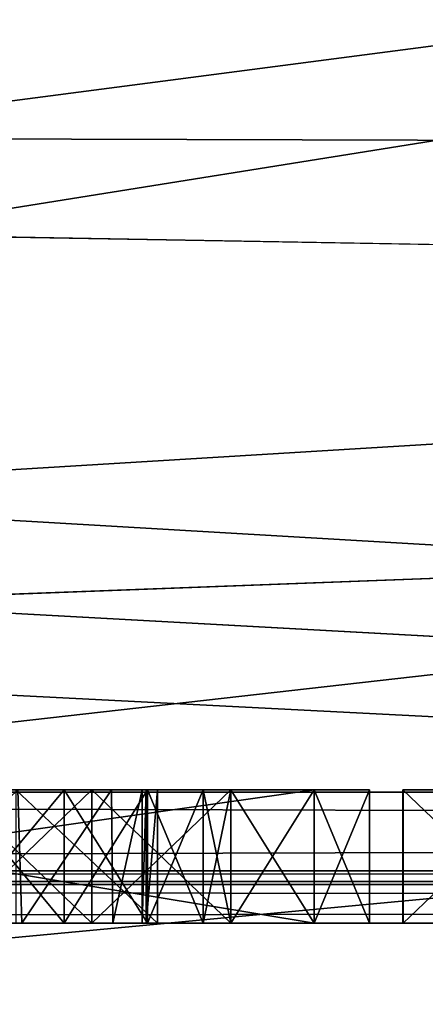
# Model space of a CAD drawing. Header units: millimetres. Extents: x -52 to 107, y -6 to 112.
# Tile 26 of 256: x 1.4 to 2.92, y -2.05 to 1.64. Entities that reach past the tile are written whole.
import ezdxf

# ---------------------------------------------------------------- set-up
doc = ezdxf.new("R2010")
doc.units = ezdxf.units.MM
doc.header["$LTSCALE"] = 65.185185
for name, color, linetype in [('175', 7, 'CONTINUOUS'), ('176', 7, 'CONTINUOUS'), ('177', 7, 'CONTINUOUS'), ('178', 7, 'CONTINUOUS'), ('179', 7, 'CONTINUOUS'), ('180', 7, 'CONTINUOUS'), ('181', 7, 'CONTINUOUS'), ('182', 7, 'CONTINUOUS'), ('183', 7, 'CONTINUOUS'), ('194', 7, 'CONTINUOUS'), ('195', 7, 'CONTINUOUS'), ('196', 7, 'CONTINUOUS'), ('197', 7, 'CONTINUOUS'), ('198', 7, 'CONTINUOUS'), ('199', 7, 'CONTINUOUS'), ('200', 7, 'CONTINUOUS'), ('201', 7, 'CONTINUOUS'), ('202', 7, 'CONTINUOUS'), ('207', 7, 'CONTINUOUS'), ('208', 7, 'CONTINUOUS'), ('209', 7, 'CONTINUOUS'), ('259', 7, 'CONTINUOUS'), ('260', 7, 'CONTINUOUS'), ('268', 7, 'CONTINUOUS'), ('269', 7, 'CONTINUOUS'), ('274', 7, 'CONTINUOUS'), ('275', 7, 'CONTINUOUS'), ('276', 7, 'CONTINUOUS'), ('277', 7, 'CONTINUOUS'), ('279', 7, 'CONTINUOUS'), ('281', 7, 'CONTINUOUS'), ('2974', 7, 'CONTINUOUS'), ('2975', 7, 'CONTINUOUS'), ('2976', 7, 'CONTINUOUS'), ('327', 7, 'CONTINUOUS'), ('339', 7, 'CONTINUOUS'), ('63', 7, 'CONTINUOUS'), ('65', 7, 'CONTINUOUS')]:
    doc.layers.add(name, color=color, linetype=linetype)

msp = doc.modelspace()

# ---------------------------------------------------------------- linework, layer by layer
at = {"layer": '175', "color": 7, "linetype": 'CONTINUOUS', "true_color": 0x141a1c}
for points in [[(1.1458, -1.2487, -33.6596), (1.1458, -1.7487, -33.6596), (1.5625, -1.2487, -33.5532), (1.1458, -1.2487, -33.6596)], [(1.5625, -1.2487, -33.5532), (1.1458, -1.7487, -33.6596), (1.5625, -1.7487, -33.5532), (1.5625, -1.2487, -33.5532)]]:
    msp.add_3dface(points, dxfattribs=at)
at = {"layer": '176', "color": 7, "linetype": 'CONTINUOUS', "true_color": 0x141a1c}
for points in [[(1.5625, -1.2487, -33.5532), (1.5625, -1.7487, -33.5532), (1.875, -1.2487, -33.3404), (1.5625, -1.2487, -33.5532)], [(1.875, -1.2487, -33.3404), (1.5625, -1.7487, -33.5532), (1.875, -1.7487, -33.3404), (1.875, -1.2487, -33.3404)]]:
    msp.add_3dface(points, dxfattribs=at)
at = {"layer": '177', "color": 7, "linetype": 'CONTINUOUS', "true_color": 0x141a1c}
for points in [[(1.875, -1.2487, -33.3404), (1.875, -1.7487, -33.3404), (2.0833, -1.2487, -33.0213), (1.875, -1.2487, -33.3404)], [(2.0833, -1.2487, -33.0213), (1.875, -1.7487, -33.3404), (2.0833, -1.7487, -33.0213), (2.0833, -1.2487, -33.0213)]]:
    msp.add_3dface(points, dxfattribs=at)
at = {"layer": '178', "color": 7, "linetype": 'CONTINUOUS', "true_color": 0x141a1c}
for points in [[(2.0833, -1.2487, -33.0213), (2.0833, -1.7487, -33.0213), (2.1875, -1.2487, -32.7021), (2.0833, -1.2487, -33.0213)], [(2.1875, -1.2487, -32.7021), (2.0833, -1.7487, -33.0213), (2.1875, -1.7487, -32.7021), (2.1875, -1.2487, -32.7021)]]:
    msp.add_3dface(points, dxfattribs=at)
at = {"layer": '179', "color": 7, "linetype": 'CONTINUOUS', "true_color": 0x141a1c}
for points in [[(2.1875, -1.2487, -32.7021), (2.1875, -1.7487, -32.7021), (2.1875, -1.2487, -32.4894), (2.1875, -1.2487, -32.7021)], [(2.1875, -1.2487, -32.4894), (2.1875, -1.7487, -32.7021), (2.1875, -1.7487, -32.4894), (2.1875, -1.2487, -32.4894)]]:
    msp.add_3dface(points, dxfattribs=at)
at = {"layer": '180', "color": 7, "linetype": 'CONTINUOUS', "true_color": 0x141a1c}
for points in [[(2.1875, -1.2487, -32.4894), (2.1875, -1.7487, -32.4894), (2.0833, -1.2487, -32.1702), (2.1875, -1.2487, -32.4894)], [(2.0833, -1.2487, -32.1702), (2.1875, -1.7487, -32.4894), (2.0833, -1.7487, -32.1702), (2.0833, -1.2487, -32.1702)]]:
    msp.add_3dface(points, dxfattribs=at)
at = {"layer": '181', "color": 7, "linetype": 'CONTINUOUS', "true_color": 0x141a1c}
for points in [[(2.0833, -1.2487, -32.1702), (2.0833, -1.7487, -32.1702), (1.875, -1.2487, -31.8511), (2.0833, -1.2487, -32.1702)], [(1.875, -1.2487, -31.8511), (2.0833, -1.7487, -32.1702), (1.875, -1.7487, -31.8511), (1.875, -1.2487, -31.8511)]]:
    msp.add_3dface(points, dxfattribs=at)
at = {"layer": '182', "color": 7, "linetype": 'CONTINUOUS', "true_color": 0x141a1c}
for points in [[(1.875, -1.2487, -31.8511), (1.875, -1.7487, -31.8511), (1.5625, -1.2487, -31.6383), (1.875, -1.2487, -31.8511)], [(1.5625, -1.2487, -31.6383), (1.875, -1.7487, -31.8511), (1.5625, -1.7487, -31.6383), (1.5625, -1.2487, -31.6383)]]:
    msp.add_3dface(points, dxfattribs=at)
at = {"layer": '183', "color": 7, "linetype": 'CONTINUOUS', "true_color": 0x141a1c}
for points in [[(1.5625, -1.2487, -31.6383), (1.5625, -1.7487, -31.6383), (1.1458, -1.2487, -31.5319), (1.5625, -1.2487, -31.6383)], [(1.1458, -1.2487, -31.5319), (1.5625, -1.7487, -31.6383), (1.1458, -1.7487, -31.5319), (1.1458, -1.2487, -31.5319)]]:
    msp.add_3dface(points, dxfattribs=at)
at = {"layer": '194', "color": 7, "linetype": 'CONTINUOUS', "true_color": 0x141a1c}
for points in [[(1.1458, -1.2487, -31), (1.1458, -1.7487, -31), (1.6667, -1.7487, -31.1064), (1.1458, -1.2487, -31)], [(1.6667, -1.2487, -31.1064), (1.1458, -1.2487, -31), (1.6667, -1.7487, -31.1064), (1.6667, -1.2487, -31.1064)]]:
    msp.add_3dface(points, dxfattribs=at)
at = {"layer": '195', "color": 7, "linetype": 'CONTINUOUS', "true_color": 0x141a1c}
for points in [[(1.6667, -1.2487, -31.1064), (1.6667, -1.7487, -31.1064), (2.1875, -1.7487, -31.4255), (1.6667, -1.2487, -31.1064)], [(2.1875, -1.2487, -31.4255), (1.6667, -1.2487, -31.1064), (2.1875, -1.7487, -31.4255), (2.1875, -1.2487, -31.4255)]]:
    msp.add_3dface(points, dxfattribs=at)
at = {"layer": '196', "color": 7, "linetype": 'CONTINUOUS', "true_color": 0x141a1c}
for points in [[(2.1875, -1.2487, -31.4255), (2.1875, -1.7487, -31.4255), (2.5, -1.7487, -31.8511), (2.1875, -1.2487, -31.4255)], [(2.5, -1.2487, -31.8511), (2.1875, -1.2487, -31.4255), (2.5, -1.7487, -31.8511), (2.5, -1.2487, -31.8511)]]:
    msp.add_3dface(points, dxfattribs=at)
at = {"layer": '197', "color": 7, "linetype": 'CONTINUOUS', "true_color": 0x141a1c}
for points in [[(2.5, -1.2487, -31.8511), (2.5, -1.7487, -31.8511), (2.7083, -1.7487, -32.383), (2.5, -1.2487, -31.8511)], [(2.7083, -1.2487, -32.383), (2.5, -1.2487, -31.8511), (2.7083, -1.7487, -32.383), (2.7083, -1.2487, -32.383)]]:
    msp.add_3dface(points, dxfattribs=at)
at = {"layer": '198', "color": 7, "linetype": 'CONTINUOUS', "true_color": 0x141a1c}
for points in [[(2.7083, -1.2487, -32.383), (2.7083, -1.7487, -32.383), (2.7083, -1.2487, -32.8085), (2.7083, -1.2487, -32.383)], [(2.7083, -1.2487, -32.8085), (2.7083, -1.7487, -32.383), (2.7083, -1.7487, -32.8085), (2.7083, -1.2487, -32.8085)]]:
    msp.add_3dface(points, dxfattribs=at)
at = {"layer": '199', "color": 7, "linetype": 'CONTINUOUS', "true_color": 0x141a1c}
for points in [[(2.7083, -1.2487, -32.8085), (2.7083, -1.7487, -32.8085), (2.5, -1.7487, -33.3404), (2.7083, -1.2487, -32.8085)], [(2.5, -1.2487, -33.3404), (2.7083, -1.2487, -32.8085), (2.5, -1.7487, -33.3404), (2.5, -1.2487, -33.3404)]]:
    msp.add_3dface(points, dxfattribs=at)
at = {"layer": '200', "color": 7, "linetype": 'CONTINUOUS', "true_color": 0x141a1c}
for points in [[(2.5, -1.2487, -33.3404), (2.5, -1.7487, -33.3404), (2.1875, -1.7487, -33.766), (2.5, -1.2487, -33.3404)], [(2.1875, -1.2487, -33.766), (2.5, -1.2487, -33.3404), (2.1875, -1.7487, -33.766), (2.1875, -1.2487, -33.766)]]:
    msp.add_3dface(points, dxfattribs=at)
at = {"layer": '201', "color": 7, "linetype": 'CONTINUOUS', "true_color": 0x141a1c}
for points in [[(2.1875, -1.2487, -33.766), (2.1875, -1.7487, -33.766), (1.6667, -1.7487, -34.0851), (2.1875, -1.2487, -33.766)], [(1.6667, -1.2487, -34.0851), (2.1875, -1.2487, -33.766), (1.6667, -1.7487, -34.0851), (1.6667, -1.2487, -34.0851)]]:
    msp.add_3dface(points, dxfattribs=at)
at = {"layer": '202', "color": 7, "linetype": 'CONTINUOUS', "true_color": 0x141a1c}
for points in [[(1.6667, -1.2487, -34.0851), (1.6667, -1.7487, -34.0851), (1.1458, -1.7487, -34.1915), (1.6667, -1.2487, -34.0851)], [(1.1458, -1.2487, -34.1915), (1.6667, -1.2487, -34.0851), (1.1458, -1.7487, -34.1915), (1.1458, -1.2487, -34.1915)]]:
    msp.add_3dface(points, dxfattribs=at)
at = {"layer": '207', "color": 7, "linetype": 'CONTINUOUS', "true_color": 0x141a1c}
for points in [[(-0.5208, -1.2487, -35.4681), (-0.5208, -1.7487, -35.4681), (2.5, -1.7487, -35.4681), (-0.5208, -1.2487, -35.4681)], [(2.5, -1.2487, -35.4681), (-0.5208, -1.2487, -35.4681), (2.5, -1.7487, -35.4681), (2.5, -1.2487, -35.4681)]]:
    msp.add_3dface(points, dxfattribs=at)
at = {"layer": '208', "color": 7, "linetype": 'CONTINUOUS', "true_color": 0x141a1c}
for points in [[(2.5, -1.2487, -35.4681), (2.5, -1.7487, -35.4681), (2.5, -1.7487, -36), (2.5, -1.2487, -35.4681)], [(2.5, -1.2487, -36), (2.5, -1.2487, -35.4681), (2.5, -1.7487, -36), (2.5, -1.2487, -36)]]:
    msp.add_3dface(points, dxfattribs=at)
at = {"layer": '209', "color": 7, "linetype": 'CONTINUOUS', "true_color": 0x141a1c}
for points in [[(2.5, -1.2487, -36), (2.5, -1.7487, -36), (-1.0417, -1.7487, -36), (2.5, -1.2487, -36)], [(-1.0417, -1.2487, -36), (2.5, -1.2487, -36), (-1.0417, -1.7487, -36), (-1.0417, -1.2487, -36)]]:
    msp.add_3dface(points, dxfattribs=at)
at = {"layer": '259', "color": 7, "linetype": 'CONTINUOUS', "true_color": 0x141a1c}
for points in [[(1.8545, -1.2487, 34.4689), (1.8545, -1.7487, 34.4689), (1.8547, -1.7487, 33.5164), (1.8545, -1.2487, 34.4689)], [(1.8547, -1.2487, 33.5153), (1.8545, -1.2487, 34.4689), (1.8547, -1.7487, 33.5164), (1.8547, -1.2487, 33.5153)], [(1.8545, -1.2487, 32.5777), (1.8547, -1.2487, 33.5153), (1.8545, -1.7487, 32.5777), (1.8545, -1.2487, 32.5777)], [(1.8545, -1.7487, 32.5777), (1.8547, -1.2487, 33.5153), (1.8547, -1.7487, 33.5164), (1.8545, -1.7487, 32.5777)]]:
    msp.add_3dface(points, dxfattribs=at)
at = {"layer": '260', "color": 7, "linetype": 'CONTINUOUS', "true_color": 0x141a1c}
for points in [[(0.8643, -1.7487, 31.5196), (1.3881, -1.2487, 31.749), (1.4031, -1.7487, 31.7604), (0.8643, -1.7487, 31.5196)], [(1.3881, -1.2487, 31.749), (1.7402, -1.2487, 32.1551), (1.4031, -1.7487, 31.7604), (1.3881, -1.2487, 31.749)], [(1.4031, -1.7487, 31.7604), (1.7402, -1.2487, 32.1551), (1.7445, -1.7487, 32.1632), (1.4031, -1.7487, 31.7604)], [(1.7402, -1.2487, 32.1551), (1.8545, -1.2487, 32.5777), (1.7445, -1.7487, 32.1632), (1.7402, -1.2487, 32.1551)], [(1.8545, -1.2487, 32.5777), (1.8545, -1.7487, 32.5777), (1.7445, -1.7487, 32.1632), (1.8545, -1.2487, 32.5777)]]:
    msp.add_3dface(points, dxfattribs=at)
at = {"layer": '268', "color": 7, "linetype": 'CONTINUOUS', "true_color": 0x141a1c}
for points in [[(1.3817, -1.2487, 35), (1.3817, -1.7487, 35), (1.9128, -1.7487, 35), (1.3817, -1.2487, 35)], [(1.9128, -1.2487, 35), (1.3817, -1.2487, 35), (1.9128, -1.7487, 35), (1.9128, -1.2487, 35)]]:
    msp.add_3dface(points, dxfattribs=at)
at = {"layer": '269', "color": 7, "linetype": 'CONTINUOUS', "true_color": 0x141a1c}
for points in [[(1.8545, -1.7487, 34.4689), (1.8545, -1.2487, 34.4689), (1.8703, -1.2487, 34.7219), (1.8545, -1.7487, 34.4689)], [(1.8703, -1.7487, 34.7219), (1.8545, -1.7487, 34.4689), (1.8703, -1.2487, 34.7219), (1.8703, -1.7487, 34.7219)], [(1.9128, -1.2487, 35), (1.9128, -1.7487, 35), (1.8703, -1.7487, 34.7219), (1.9128, -1.2487, 35)], [(1.9128, -1.2487, 35), (1.8703, -1.7487, 34.7219), (1.8703, -1.2487, 34.7219), (1.9128, -1.2487, 35)]]:
    msp.add_3dface(points, dxfattribs=at)
at = {"layer": '274', "color": 7, "linetype": 'CONTINUOUS', "true_color": 0x141a1c}
for points in [[(3.3592, -1.2487, 30.2423), (3.3592, -1.7487, 30.2423), (2.8346, -1.7487, 30.2423), (3.3592, -1.2487, 30.2423)], [(2.8346, -1.2487, 30.2423), (3.3592, -1.2487, 30.2423), (2.8346, -1.7487, 30.2423), (2.8346, -1.2487, 30.2423)]]:
    msp.add_3dface(points, dxfattribs=at)
at = {"layer": '275', "color": 7, "linetype": 'CONTINUOUS', "true_color": 0x141a1c}
for points in [[(2.8346, -1.2487, 30.2423), (2.8346, -1.7487, 30.2423), (2.8325, -1.7487, 39.7522), (2.8346, -1.2487, 30.2423)], [(2.8325, -1.2487, 39.7522), (2.8346, -1.2487, 30.2423), (2.8325, -1.7487, 39.7522), (2.8325, -1.2487, 39.7522)]]:
    msp.add_3dface(points, dxfattribs=at)
at = {"layer": '276', "color": 7, "linetype": 'CONTINUOUS', "true_color": 0x141a1c}
for points in [[(3.3571, -1.7487, 39.7522), (3.3571, -1.2487, 39.7522), (2.8325, -1.2487, 39.7522), (3.3571, -1.7487, 39.7522)], [(3.3571, -1.7487, 39.7522), (2.8325, -1.2487, 39.7522), (2.8325, -1.7487, 39.7522), (3.3571, -1.7487, 39.7522)]]:
    msp.add_3dface(points, dxfattribs=at)
at = {"layer": '277', "color": 7, "linetype": 'CONTINUOUS', "true_color": 0xe0f2ff}
for points in [[(-1.0417, -1.7487, -36), (2.5, -1.7487, -36), (-18.5, -1.7487, -44.1944), (-1.0417, -1.7487, -36)], [(2.5, -1.7487, -36), (73.5, -1.7487, -42), (-18.5, -1.7487, -44.1944), (2.5, -1.7487, -36)], [(2.8325, -1.7487, 39.7522), (-12.2539, -1.7487, 35), (-18.5, -1.7487, 42), (2.8325, -1.7487, 39.7522)], [(73.5, -1.7487, 44.1944), (2.8325, -1.7487, 39.7522), (-18.5, -1.7487, 42), (73.5, -1.7487, 44.1944)], [(73.5, -1.7487, -42), (73.5, -1.7487, -44.1944), (-18.5, -1.7487, -44.1944), (73.5, -1.7487, -42)], [(-18.5, -1.7487, 44.1944), (73.5, -1.7487, 44.1944), (-18.5, -1.7487, 42), (-18.5, -1.7487, 44.1944)], [(-11.7228, -1.7487, 35), (-12.2539, -1.7487, 35), (2.8325, -1.7487, 39.7522), (-11.7228, -1.7487, 35)], [(-9.5229, -1.7487, 35), (-11.7228, -1.7487, 35), (2.8325, -1.7487, 39.7522), (-9.5229, -1.7487, 35)], [(-8.994, -1.7487, 35), (-9.5229, -1.7487, 35), (2.8325, -1.7487, 39.7522), (-8.994, -1.7487, 35)], [(-8.0721, -1.7487, 35), (-8.994, -1.7487, 35), (2.8325, -1.7487, 39.7522), (-8.0721, -1.7487, 35)], [(-7.541, -1.7487, 35), (-8.0721, -1.7487, 35), (2.8325, -1.7487, 39.7522), (-7.541, -1.7487, 35)], [(-5.5311, -1.7487, 35), (-7.541, -1.7487, 35), (2.8325, -1.7487, 39.7522), (-5.5311, -1.7487, 35)], [(-5, -1.7487, 35), (-5.5311, -1.7487, 35), (2.8325, -1.7487, 39.7522), (-5, -1.7487, 35)], [(-2.9901, -1.7487, 35), (-5, -1.7487, 35), (2.8325, -1.7487, 39.7522), (-2.9901, -1.7487, 35)], [(-2.459, -1.7487, 35), (-2.9901, -1.7487, 35), (2.8325, -1.7487, 39.7522), (-2.459, -1.7487, 35)], [(-2.459, -1.7487, 33.7583), (-2.459, -1.7487, 35), (2.8325, -1.7487, 39.7522), (-2.459, -1.7487, 33.7583)], [(-1.499, -1.7487, 34.7465), (-2.459, -1.7487, 33.7583), (2.8325, -1.7487, 39.7522), (-1.499, -1.7487, 34.7465)], [(-1.4044, -1.7487, 34.8379), (-1.499, -1.7487, 34.7465), (2.8325, -1.7487, 39.7522), (-1.4044, -1.7487, 34.8379)], [(-1.3141, -1.7487, 34.9067), (-1.4044, -1.7487, 34.8379), (2.8325, -1.7487, 39.7522), (-1.3141, -1.7487, 34.9067)], [(-1.2162, -1.7487, 34.9647), (-1.3141, -1.7487, 34.9067), (2.8325, -1.7487, 39.7522), (-1.2162, -1.7487, 34.9647)], [(-1.1103, -1.7487, 35.012), (-1.2162, -1.7487, 34.9647), (2.8325, -1.7487, 39.7522), (-1.1103, -1.7487, 35.012)], [(-0.994, -1.7487, 35.0496), (-1.1103, -1.7487, 35.012), (2.8325, -1.7487, 39.7522), (-0.994, -1.7487, 35.0496)], [(-0.8663, -1.7487, 35.0777), (-0.994, -1.7487, 35.0496), (2.8325, -1.7487, 39.7522), (-0.8663, -1.7487, 35.0777)], [(-0.7259, -1.7487, 35.0961), (-0.8663, -1.7487, 35.0777), (2.8325, -1.7487, 39.7522), (-0.7259, -1.7487, 35.0961)], [(-0.5729, -1.7487, 35.1053), (-0.7259, -1.7487, 35.0961), (2.8325, -1.7487, 39.7522), (-0.5729, -1.7487, 35.1053)], [(-0.4075, -1.7487, 35.1056), (-0.5729, -1.7487, 35.1053), (2.8325, -1.7487, 39.7522), (-0.4075, -1.7487, 35.1056)], [(1.6667, -1.7487, -34.0851), (2.1875, -1.7487, -33.766), (-0.5208, -1.7487, -35.4681), (1.6667, -1.7487, -34.0851)], [(-0.5208, -1.7487, -35.4681), (2.1875, -1.7487, -33.766), (2.5, -1.7487, -35.4681), (-0.5208, -1.7487, -35.4681)], [(1.1458, -1.7487, -34.1915), (1.6667, -1.7487, -34.0851), (-0.5208, -1.7487, -35.4681), (1.1458, -1.7487, -34.1915)], [(-0.308, -1.7487, 35.1027), (-0.4075, -1.7487, 35.1056), (2.8325, -1.7487, 39.7522), (-0.308, -1.7487, 35.1027)], [(-0.2048, -1.7487, 35.0971), (-0.308, -1.7487, 35.1027), (2.8325, -1.7487, 39.7522), (-0.2048, -1.7487, 35.0971)], [(-0.0976, -1.7487, 35.0879), (-0.2048, -1.7487, 35.0971), (2.8325, -1.7487, 39.7522), (-0.0976, -1.7487, 35.0879)], [(0.0136, -1.7487, 35.0756), (-0.0976, -1.7487, 35.0879), (2.8325, -1.7487, 39.7522), (0.0136, -1.7487, 35.0756)], [(0.1289, -1.7487, 35.0591), (0.0136, -1.7487, 35.0756), (2.8325, -1.7487, 39.7522), (0.1289, -1.7487, 35.0591)], [(0.2482, -1.7487, 35.0364), (0.1289, -1.7487, 35.0591), (2.8325, -1.7487, 39.7522), (0.2482, -1.7487, 35.0364)], [(0.3717, -1.7487, 35.0086), (0.2482, -1.7487, 35.0364), (2.8325, -1.7487, 39.7522), (0.3717, -1.7487, 35.0086)], [(0.4988, -1.7487, 34.9739), (0.3717, -1.7487, 35.0086), (2.8325, -1.7487, 39.7522), (0.4988, -1.7487, 34.9739)], [(0.6288, -1.7487, 34.9308), (0.4988, -1.7487, 34.9739), (2.8325, -1.7487, 39.7522), (0.6288, -1.7487, 34.9308)], [(0.7619, -1.7487, 34.88), (0.6288, -1.7487, 34.9308), (2.8325, -1.7487, 39.7522), (0.7619, -1.7487, 34.88)], [(0.8976, -1.7487, 34.8206), (0.7619, -1.7487, 34.88), (2.8325, -1.7487, 39.7522), (0.8976, -1.7487, 34.8206)], [(1.1458, -1.7487, -31), (0.8643, -1.7487, 31.5196), (1.4031, -1.7487, 31.7604), (1.1458, -1.7487, -31)], [(1.0351, -1.7487, 34.7519), (0.8976, -1.7487, 34.8206), (2.8325, -1.7487, 39.7522), (1.0351, -1.7487, 34.7519)], [(1.1749, -1.7487, 34.6742), (1.0351, -1.7487, 34.7519), (2.8325, -1.7487, 39.7522), (1.1749, -1.7487, 34.6742)], [(1.5625, -1.7487, -33.5532), (1.1458, -1.7487, -33.6596), (1.5625, -1.7487, -31.6383), (1.5625, -1.7487, -33.5532)], [(1.5625, -1.7487, -31.6383), (1.1458, -1.7487, -33.6596), (1.1458, -1.7487, -31.5319), (1.5625, -1.7487, -31.6383)], [(1.6667, -1.7487, -31.1064), (1.1458, -1.7487, -31), (1.4031, -1.7487, 31.7604), (1.6667, -1.7487, -31.1064)], [(1.3817, -1.7487, 35), (1.1749, -1.7487, 34.6742), (2.8325, -1.7487, 39.7522), (1.3817, -1.7487, 35)], [(1.9128, -1.7487, 35), (1.3817, -1.7487, 35), (2.8325, -1.7487, 39.7522), (1.9128, -1.7487, 35)], [(1.6667, -1.7487, -31.1064), (1.4031, -1.7487, 31.7604), (1.7445, -1.7487, 32.1632), (1.6667, -1.7487, -31.1064)], [(1.875, -1.7487, -33.3404), (1.5625, -1.7487, -33.5532), (1.875, -1.7487, -31.8511), (1.875, -1.7487, -33.3404)], [(1.875, -1.7487, -31.8511), (1.5625, -1.7487, -33.5532), (1.5625, -1.7487, -31.6383), (1.875, -1.7487, -31.8511)], [(2.1875, -1.7487, -31.4255), (1.6667, -1.7487, -31.1064), (1.9128, -1.7487, 35), (2.1875, -1.7487, -31.4255)], [(1.8545, -1.7487, 32.5777), (1.6667, -1.7487, -31.1064), (1.7445, -1.7487, 32.1632), (1.8545, -1.7487, 32.5777)], [(1.6667, -1.7487, -31.1064), (1.8545, -1.7487, 32.5777), (1.8703, -1.7487, 34.7219), (1.6667, -1.7487, -31.1064)], [(1.9128, -1.7487, 35), (1.6667, -1.7487, -31.1064), (1.8703, -1.7487, 34.7219), (1.9128, -1.7487, 35)], [(1.8547, -1.7487, 33.5164), (1.8545, -1.7487, 34.4689), (1.8703, -1.7487, 34.7219), (1.8547, -1.7487, 33.5164)], [(1.8545, -1.7487, 32.5777), (1.8547, -1.7487, 33.5164), (1.8703, -1.7487, 34.7219), (1.8545, -1.7487, 32.5777)], [(2.0833, -1.7487, -33.0213), (1.875, -1.7487, -33.3404), (2.0833, -1.7487, -32.1702), (2.0833, -1.7487, -33.0213)], [(2.0833, -1.7487, -32.1702), (1.875, -1.7487, -33.3404), (1.875, -1.7487, -31.8511), (2.0833, -1.7487, -32.1702)], [(2.1875, -1.7487, -31.4255), (1.9128, -1.7487, 35), (2.8325, -1.7487, 39.7522), (2.1875, -1.7487, -31.4255)], [(2.1875, -1.7487, -32.7021), (2.0833, -1.7487, -33.0213), (2.1875, -1.7487, -32.4894), (2.1875, -1.7487, -32.7021)], [(2.1875, -1.7487, -32.4894), (2.0833, -1.7487, -33.0213), (2.0833, -1.7487, -32.1702), (2.1875, -1.7487, -32.4894)], [(2.5, -1.7487, -31.8511), (2.1875, -1.7487, -31.4255), (2.8325, -1.7487, 39.7522), (2.5, -1.7487, -31.8511)], [(2.1875, -1.7487, -33.766), (2.5, -1.7487, -33.3404), (2.5, -1.7487, -35.4681), (2.1875, -1.7487, -33.766)], [(2.7083, -1.7487, -32.383), (2.5, -1.7487, -31.8511), (2.8325, -1.7487, 39.7522), (2.7083, -1.7487, -32.383)], [(2.5, -1.7487, -33.3404), (2.7083, -1.7487, -32.8085), (2.5, -1.7487, -35.4681), (2.5, -1.7487, -33.3404)], [(2.5, -1.7487, -35.4681), (2.7083, -1.7487, -32.8085), (2.5, -1.7487, -36), (2.5, -1.7487, -35.4681)], [(2.5, -1.7487, -36), (2.7083, -1.7487, -32.8085), (73.5, -1.7487, 44.1944), (2.5, -1.7487, -36)], [(73.5, -1.7487, -42), (2.5, -1.7487, -36), (73.5, -1.7487, 42), (73.5, -1.7487, -42)], [(73.5, -1.7487, 42), (2.5, -1.7487, -36), (73.5, -1.7487, 44.1944), (73.5, -1.7487, 42)], [(2.7083, -1.7487, -32.8085), (2.7083, -1.7487, -32.383), (2.8325, -1.7487, 39.7522), (2.7083, -1.7487, -32.8085)], [(3.3592, -1.7487, 30.2423), (2.7083, -1.7487, -32.8085), (2.8346, -1.7487, 30.2423), (3.3592, -1.7487, 30.2423)], [(2.7083, -1.7487, -32.8085), (3.3592, -1.7487, 30.2423), (73.5, -1.7487, 44.1944), (2.7083, -1.7487, -32.8085)], [(2.8346, -1.7487, 30.2423), (2.7083, -1.7487, -32.8085), (2.8325, -1.7487, 39.7522), (2.8346, -1.7487, 30.2423)], [(3.3571, -1.7487, 39.7522), (2.8325, -1.7487, 39.7522), (73.5, -1.7487, 44.1944), (3.3571, -1.7487, 39.7522)]]:
    msp.add_3dface(points, dxfattribs=at)
at = {"layer": '279', "color": 7, "linetype": 'CONTINUOUS', "true_color": 0xe0f2ff}
for points in [[(7.4111, 16.2513, 45), (8.1406, 16.0619, 44.9967), (-18.5, -1.2575, 44.6944), (7.4111, 16.2513, 45)], [(-18.5, 16.2513, 45), (7.4111, 16.2513, 45), (-18.5, -1.2575, 44.6944), (-18.5, 16.2513, 45)], [(8.1406, 16.0619, 44.9967), (8.6858, 15.5419, 44.9876), (-18.5, -1.2575, 44.6944), (8.1406, 16.0619, 44.9967)], [(8.6858, 15.5419, 44.9876), (9.7629, 10.7787, 44.9045), (-18.5, -1.2575, 44.6944), (8.6858, 15.5419, 44.9876)], [(9.7629, 10.7787, 44.9045), (12.198, 6.5457, 44.8306), (-18.5, -1.2575, 44.6944), (9.7629, 10.7787, 44.9045)], [(12.198, 6.5457, 44.8306), (15.774, 3.2205, 44.7725), (-18.5, -1.2575, 44.6944), (12.198, 6.5457, 44.8306)], [(15.774, 3.2205, 44.7725), (20.172, 1.099, 44.7355), (-18.5, -1.2575, 44.6944), (15.774, 3.2205, 44.7725)], [(20.172, 1.099, 44.7355), (25, 0.3703, 44.7228), (-18.5, -1.2575, 44.6944), (20.172, 1.099, 44.7355)], [(-18.5, -1.2575, 44.6944), (25, 0.3703, 44.7228), (73.5, -1.2575, 44.6944), (-18.5, -1.2575, 44.6944)]]:
    msp.add_3dface(points, dxfattribs=at)
at = {"layer": '281', "color": 7, "linetype": 'CONTINUOUS', "true_color": 0xe0f2ff}
for points in [[(20.172, 1.099, -44.7355), (15.774, 3.2205, -44.7725), (-18.5, 16.2513, -45), (20.172, 1.099, -44.7355)], [(-18.5, -1.2575, -44.6944), (20.172, 1.099, -44.7355), (-18.5, 16.2513, -45), (-18.5, -1.2575, -44.6944)], [(25, 0.3703, -44.7228), (20.172, 1.099, -44.7355), (-18.5, -1.2575, -44.6944), (25, 0.3703, -44.7228)], [(73.5, -1.2575, -44.6944), (25, 0.3703, -44.7228), (-18.5, -1.2575, -44.6944), (73.5, -1.2575, -44.6944)]]:
    msp.add_3dface(points, dxfattribs=at)
at = {"layer": '2974', "color": 7, "linetype": 'CONTINUOUS', "true_color": 0xe0f2ff}
for points in [[(1.3881, -1.2487, 31.749), (1.3817, -1.2487, 35), (1.9128, -1.2487, 35), (1.3881, -1.2487, 31.749)], [(1.8545, -1.2487, 34.4689), (1.7402, -1.2487, 32.1551), (1.3881, -1.2487, 31.749), (1.8545, -1.2487, 34.4689)], [(1.8545, -1.2487, 34.4689), (1.3881, -1.2487, 31.749), (1.8703, -1.2487, 34.7219), (1.8545, -1.2487, 34.4689)], [(1.3881, -1.2487, 31.749), (1.9128, -1.2487, 35), (1.8703, -1.2487, 34.7219), (1.3881, -1.2487, 31.749)], [(1.8545, -1.2487, 32.5777), (1.7402, -1.2487, 32.1551), (1.8547, -1.2487, 33.5153), (1.8545, -1.2487, 32.5777)], [(1.8545, -1.2487, 34.4689), (1.8547, -1.2487, 33.5153), (1.7402, -1.2487, 32.1551), (1.8545, -1.2487, 34.4689)]]:
    msp.add_3dface(points, dxfattribs=at)
at = {"layer": '2975', "color": 7, "linetype": 'CONTINUOUS', "true_color": 0xe0f2ff}
for points in [[(-0.5208, -1.2487, -35.4681), (2.5, -1.2487, -36), (-1.0417, -1.2487, -36), (-0.5208, -1.2487, -35.4681)], [(0.5208, -1.2487, -33.6596), (2.1875, -1.2487, -33.766), (-0.5208, -1.2487, -33.766), (0.5208, -1.2487, -33.6596)], [(1.1458, -1.2487, -31.5319), (-0.5208, -1.2487, -31.4255), (2.1875, -1.2487, -31.4255), (1.1458, -1.2487, -31.5319)], [(-0.5208, -1.2487, -31.4255), (0, -1.2487, -31.1064), (2.1875, -1.2487, -31.4255), (-0.5208, -1.2487, -31.4255)], [(2.1875, -1.2487, -33.766), (1.6667, -1.2487, -34.0851), (-0.5208, -1.2487, -33.766), (2.1875, -1.2487, -33.766)], [(1.6667, -1.2487, -34.0851), (0, -1.2487, -34.0851), (-0.5208, -1.2487, -33.766), (1.6667, -1.2487, -34.0851)], [(-0.5208, -1.2487, -35.4681), (2.5, -1.2487, -35.4681), (2.5, -1.2487, -36), (-0.5208, -1.2487, -35.4681)], [(0, -1.2487, -31.1064), (0.5208, -1.2487, -31), (1.6667, -1.2487, -31.1064), (0, -1.2487, -31.1064)], [(0, -1.2487, -31.1064), (1.6667, -1.2487, -31.1064), (2.1875, -1.2487, -31.4255), (0, -1.2487, -31.1064)], [(1.6667, -1.2487, -34.0851), (1.1458, -1.2487, -34.1915), (0, -1.2487, -34.0851), (1.6667, -1.2487, -34.0851)], [(0.5208, -1.2487, -33.6596), (1.1458, -1.2487, -33.6596), (2.1875, -1.2487, -33.766), (0.5208, -1.2487, -33.6596)], [(0.5208, -1.2487, -31), (1.1458, -1.2487, -31), (1.6667, -1.2487, -31.1064), (0.5208, -1.2487, -31)], [(1.1458, -1.2487, -33.6596), (1.5625, -1.2487, -33.5532), (2.1875, -1.2487, -33.766), (1.1458, -1.2487, -33.6596)], [(1.5625, -1.2487, -31.6383), (1.1458, -1.2487, -31.5319), (2.5, -1.2487, -31.8511), (1.5625, -1.2487, -31.6383)], [(1.1458, -1.2487, -31.5319), (2.1875, -1.2487, -31.4255), (2.5, -1.2487, -31.8511), (1.1458, -1.2487, -31.5319)], [(1.5625, -1.2487, -33.5532), (1.875, -1.2487, -33.3404), (2.1875, -1.2487, -33.766), (1.5625, -1.2487, -33.5532)], [(1.875, -1.2487, -31.8511), (1.5625, -1.2487, -31.6383), (2.5, -1.2487, -31.8511), (1.875, -1.2487, -31.8511)], [(1.875, -1.2487, -33.3404), (2.0833, -1.2487, -33.0213), (2.5, -1.2487, -33.3404), (1.875, -1.2487, -33.3404)], [(1.875, -1.2487, -33.3404), (2.5, -1.2487, -33.3404), (2.1875, -1.2487, -33.766), (1.875, -1.2487, -33.3404)], [(2.0833, -1.2487, -32.1702), (1.875, -1.2487, -31.8511), (2.7083, -1.2487, -32.383), (2.0833, -1.2487, -32.1702)], [(1.875, -1.2487, -31.8511), (2.5, -1.2487, -31.8511), (2.7083, -1.2487, -32.383), (1.875, -1.2487, -31.8511)], [(2.0833, -1.2487, -33.0213), (2.1875, -1.2487, -32.7021), (2.7083, -1.2487, -32.8085), (2.0833, -1.2487, -33.0213)], [(2.0833, -1.2487, -33.0213), (2.7083, -1.2487, -32.8085), (2.5, -1.2487, -33.3404), (2.0833, -1.2487, -33.0213)], [(2.1875, -1.2487, -32.4894), (2.0833, -1.2487, -32.1702), (2.7083, -1.2487, -32.383), (2.1875, -1.2487, -32.4894)], [(2.1875, -1.2487, -32.7021), (2.1875, -1.2487, -32.4894), (2.7083, -1.2487, -32.8085), (2.1875, -1.2487, -32.7021)], [(2.1875, -1.2487, -32.4894), (2.7083, -1.2487, -32.383), (2.7083, -1.2487, -32.8085), (2.1875, -1.2487, -32.4894)]]:
    msp.add_3dface(points, dxfattribs=at)
at = {"layer": '2976', "color": 7, "linetype": 'CONTINUOUS', "true_color": 0xe0f2ff}
for points in [[(3.3571, -1.2487, 39.7522), (3.3592, -1.2487, 30.2423), (2.8325, -1.2487, 39.7522), (3.3571, -1.2487, 39.7522)], [(3.3592, -1.2487, 30.2423), (2.8346, -1.2487, 30.2423), (2.8325, -1.2487, 39.7522), (3.3592, -1.2487, 30.2423)]]:
    msp.add_3dface(points, dxfattribs=at)
at = {"layer": '327', "color": 7, "linetype": 'CONTINUOUS', "true_color": 0xe0f2ff}
for points in [[(73.5, -1.2575, -44.6944), (-18.5, -1.2575, -44.6944), (-18.5, -1.5528, -44.5914), (73.5, -1.2575, -44.6944)], [(73.5, -1.2575, -44.6944), (-18.5, -1.5528, -44.5914), (73.5, -1.5528, -44.5914), (73.5, -1.2575, -44.6944)], [(-18.5, -1.5528, -44.5914), (-18.5, -1.6041, -44.5462), (73.5, -1.5528, -44.5914), (-18.5, -1.5528, -44.5914)], [(73.5, -1.5528, -44.5914), (-18.5, -1.6041, -44.5462), (73.5, -1.6041, -44.5462), (73.5, -1.5528, -44.5914)], [(-18.5, -1.7487, -44.1944), (73.5, -1.7487, -44.1944), (73.5, -1.6041, -44.5462), (-18.5, -1.7487, -44.1944)], [(-18.5, -1.6041, -44.5462), (-18.5, -1.7487, -44.1944), (73.5, -1.6041, -44.5462), (-18.5, -1.6041, -44.5462)]]:
    msp.add_3dface(points, dxfattribs=at)
at = {"layer": '339', "color": 7, "linetype": 'CONTINUOUS', "true_color": 0xe0f2ff}
for points in [[(-18.5, -1.2575, 44.6944), (73.5, -1.2575, 44.6944), (73.5, -1.5528, 44.5914), (-18.5, -1.2575, 44.6944)], [(-18.5, -1.5528, 44.5913), (-18.5, -1.2575, 44.6944), (73.5, -1.5528, 44.5914), (-18.5, -1.5528, 44.5913)], [(-18.5, -1.6041, 44.5462), (-18.5, -1.5528, 44.5913), (73.5, -1.6041, 44.5462), (-18.5, -1.6041, 44.5462)], [(73.5, -1.6041, 44.5462), (-18.5, -1.5528, 44.5913), (73.5, -1.5528, 44.5914), (73.5, -1.6041, 44.5462)], [(73.5, -1.7487, 44.1944), (-18.5, -1.7487, 44.1944), (-18.5, -1.6041, 44.5462), (73.5, -1.7487, 44.1944)], [(73.5, -1.7487, 44.1944), (-18.5, -1.6041, 44.5462), (73.5, -1.6041, 44.5462), (73.5, -1.7487, 44.1944)]]:
    msp.add_3dface(points, dxfattribs=at)
at = {"layer": '63', "color": 7, "linetype": 'CONTINUOUS', "true_color": 0xe0f2ff}
for points in [[(7.3475, 16.2513, -50), (7.4111, 16.2513, -50), (-24.384, 1.2687, -50.2615), (7.3475, 16.2513, -50)], [(-24, 16.2508, -50), (7.3475, 16.2513, -50), (-24.384, 1.2687, -50.2615), (-24, 16.2508, -50)], [(7.4111, 16.2513, -50), (8.1845, 16.0365, -50.0037), (-24.384, 1.2687, -50.2615), (7.4111, 16.2513, -50)], [(8.1845, 16.0365, -50.0037), (8.7364, 15.4537, -50.0139), (-24.384, 1.2687, -50.2615), (8.1845, 16.0365, -50.0037)], [(8.7364, 15.4537, -50.0139), (9.8317, 10.7275, -50.0964), (-40.5842, -5.7487, -50.384), (8.7364, 15.4537, -50.0139)], [(8.7364, 15.4537, -50.0139), (-40.5842, -5.7487, -50.384), (-24.384, 1.2687, -50.2615), (8.7364, 15.4537, -50.0139)], [(9.8317, 10.7275, -50.0964), (12.2683, 6.5324, -50.1696), (-40.5842, -5.7487, -50.384), (9.8317, 10.7275, -50.0964)], [(12.2683, 6.5324, -50.1696), (15.8305, 3.2396, -50.2271), (-40.5842, -5.7487, -50.384), (12.2683, 6.5324, -50.1696)], [(15.8305, 3.2396, -50.2271), (20.2033, 1.1399, -50.2638), (-40.5842, -5.7487, -50.384), (15.8305, 3.2396, -50.2271)], [(-40.5842, -5.7487, -50.384), (25, 0.4188, -50.2763), (79.384, 1.2687, -50.2615), (-40.5842, -5.7487, -50.384)], [(95.5922, -5.7487, -50.384), (-40.5842, -5.7487, -50.384), (95.5922, 1.2687, -50.2615), (95.5922, -5.7487, -50.384)], [(95.5922, 1.2687, -50.2615), (-40.5842, -5.7487, -50.384), (87.4881, 1.2687, -50.2615), (95.5922, 1.2687, -50.2615)], [(87.4881, 1.2687, -50.2615), (-40.5842, -5.7487, -50.384), (79.384, 1.2687, -50.2615), (87.4881, 1.2687, -50.2615)], [(20.2033, 1.1399, -50.2638), (25, 0.4188, -50.2763), (-40.5842, -5.7487, -50.384), (20.2033, 1.1399, -50.2638)]]:
    msp.add_3dface(points, dxfattribs=at)
at = {"layer": '65', "color": 7, "linetype": 'CONTINUOUS', "true_color": 0xe0f2ff}
for points in [[(20.2033, 1.1399, 50.2638), (-24.0149, 16.2513, 50), (-24.384, 16.2513, 50), (20.2033, 1.1399, 50.2638)], [(-24.384, 8.76, 50.1307), (20.2033, 1.1399, 50.2638), (-24.384, 16.2513, 50), (-24.384, 8.76, 50.1307)], [(-24.0149, 16.2513, 50), (20.2033, 1.1399, 50.2638), (-24.0074, 16.2509, 50), (-24.0149, 16.2513, 50)], [(-24.0074, 16.2509, 50), (20.2033, 1.1399, 50.2638), (-24, 16.2507, 50), (-24.0074, 16.2509, 50)], [(20.2033, 1.1399, 50.2638), (15.8305, 3.2396, 50.2271), (-24, 16.2507, 50), (20.2033, 1.1399, 50.2638)], [(-24.384, 1.2687, 50.2615), (20.2033, 1.1399, 50.2638), (-24.384, 8.76, 50.1307), (-24.384, 1.2687, 50.2615)], [(-40.5842, -5.7487, 50.384), (95.5922, -5.7487, 50.384), (-40.5842, 1.2687, 50.2615), (-40.5842, -5.7487, 50.384)], [(-40.5842, 1.2687, 50.2615), (95.5922, -5.7487, 50.384), (-32.4841, 1.2687, 50.2615), (-40.5842, 1.2687, 50.2615)], [(-32.4841, 1.2687, 50.2615), (95.5922, -5.7487, 50.384), (-24.384, 1.2687, 50.2615), (-32.4841, 1.2687, 50.2615)], [(25, 0.4188, 50.2763), (20.2033, 1.1399, 50.2638), (-24.384, 1.2687, 50.2615), (25, 0.4188, 50.2763)], [(95.5922, -5.7487, 50.384), (25, 0.4188, 50.2763), (-24.384, 1.2687, 50.2615), (95.5922, -5.7487, 50.384)]]:
    msp.add_3dface(points, dxfattribs=at)

doc.saveas('drawing.dxf')
